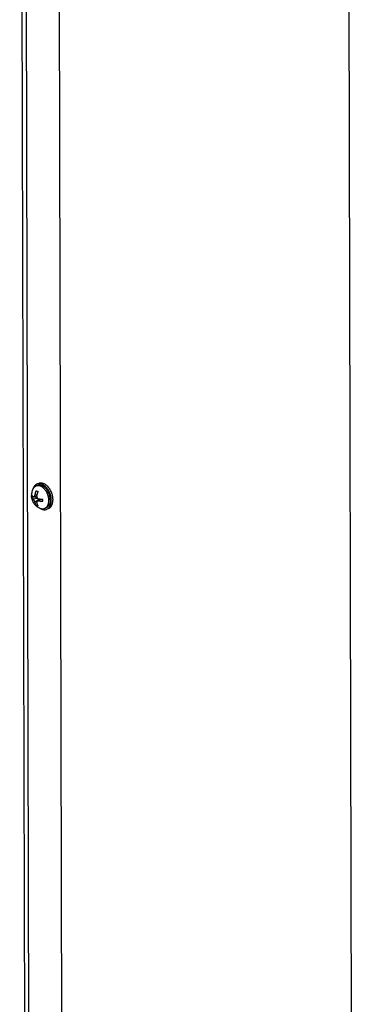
# Model space of a CAD drawing. Header units: inches. Extents: x -4 to 262, y 56 to 231.
# Tile 4 of 162: x 50.45 to 54.39, y 88.33 to 99.97. Entities that reach past the tile are written whole.
import ezdxf

# ---------------------------------------------------------------- set-up
doc = ezdxf.new("R2010")
doc.units = ezdxf.units.IN
doc.header["$LTSCALE"] = 1.2
doc.header["$MEASUREMENT"] = 0
doc.layers.get('0').update_dxf_attribs({"linetype": 'CONTINUOUS'})
doc.layers.add('02___PRT_ALL_AXES', color=7, linetype='CONTINUOUS')
doc.layers.add('7_ALL_FEATURES', color=7, linetype='CONTINUOUS')

msp = doc.modelspace()

# ---------------------------------------------------------------- linework, layer by layer
at = {"color": 7, "linetype": 'Continuous'}
for p, q in [((54.31421389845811, 112.0274383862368), (54.39446742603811, 78.00677087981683)), ((50.50261729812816, 111.4568300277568), (50.58299945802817, 77.38163336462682)), ((50.67830915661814, 94.48491838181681), (50.65821739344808, 94.47746288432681)), ((50.78925141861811, 94.1859409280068), (50.76915965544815, 94.17848543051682))]:
    msp.add_line(p, q, dxfattribs=at)
for points, start_tangent, end_tangent in [([(50.65821573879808, 94.4774610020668), (50.65258482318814, 94.47508116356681), (50.63976754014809, 94.46718008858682), (50.62845507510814, 94.45644518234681), (50.61887771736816, 94.4430949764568), (50.61123043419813, 94.42740124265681), (50.60566890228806, 94.40968346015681), (50.60554444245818, 94.40916184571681)], (-0.8438064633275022, -0.3130345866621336), (-0.2072694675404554, -0.8758078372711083)), ([(50.71333920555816, 94.47605564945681), (50.69733556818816, 94.48047981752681), (50.68166482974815, 94.48179941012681), (50.66664600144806, 94.47998756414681), (50.65821573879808, 94.4774610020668)], (-0.8439252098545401, 0.3127143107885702), (-0.8438064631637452, -0.313034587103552)), ([(50.73343096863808, 94.48351114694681), (50.71742733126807, 94.48793531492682), (50.70175659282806, 94.48925490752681), (50.68673776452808, 94.48744306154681), (50.6783075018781, 94.48491649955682)], (-0.8439252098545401, 0.3127143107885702), (-0.8438064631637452, -0.313034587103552)), ([(50.77665395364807, 94.42698165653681), (50.7742044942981, 94.43001530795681), (50.76009554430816, 94.4453600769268), (50.74504188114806, 94.45831520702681), (50.72934995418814, 94.46861696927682), (50.71333920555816, 94.47605564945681)], (-0.5586198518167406, 0.705651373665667), (-0.8439252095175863, 0.3127143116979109)), ([(50.79674571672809, 94.43443715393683), (50.79429625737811, 94.43747080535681), (50.78018730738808, 94.45281557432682), (50.76513364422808, 94.46577070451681), (50.74944171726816, 94.47607246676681), (50.73343096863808, 94.48351114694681)], (-0.558619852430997, 0.705651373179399), (-0.8439252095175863, 0.3127143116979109)), ([(50.79846446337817, 94.39344864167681), (50.78708151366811, 94.41259327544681), (50.77665395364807, 94.42698165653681)], (-0.4220948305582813, 0.7948810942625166), (-0.558619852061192, 0.7056513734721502)), ([(50.84609060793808, 94.30143155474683), (50.84506304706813, 94.31524988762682), (50.84160308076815, 94.3371591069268), (50.83594815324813, 94.35903311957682), (50.82821338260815, 94.38042663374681), (50.81855622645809, 94.40090413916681), (50.80717327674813, 94.42004877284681), (50.79674571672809, 94.43443715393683)], (-0.03678454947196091, 0.8992479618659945), (-0.5586198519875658, 0.7056513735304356)), ([(50.76916131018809, 94.17848731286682), (50.77479222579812, 94.18086715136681), (50.78760950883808, 94.18876822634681), (50.79892197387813, 94.19950313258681), (50.80849933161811, 94.2128533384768), (50.81614661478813, 94.22854707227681), (50.82170814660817, 94.24626485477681), (50.82507071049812, 94.26564600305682), (50.82616585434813, 94.28629597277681), (50.82599884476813, 94.29397605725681)], (0.8438064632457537, 0.313034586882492), (-0.03678454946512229, 0.8992479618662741)), ([(50.78925307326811, 94.18594281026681), (50.79488398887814, 94.18832264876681), (50.8077012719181, 94.19622372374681), (50.81901373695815, 94.20695863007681), (50.82859109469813, 94.2203088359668), (50.83623837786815, 94.23600256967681), (50.84179990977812, 94.25372035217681), (50.84516247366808, 94.2731015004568), (50.84625761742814, 94.29375147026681), (50.84609060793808, 94.30143155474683)], (0.8438064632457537, 0.313034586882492), (-0.03678454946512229, 0.8992479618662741)), ([(50.80812161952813, 94.37297113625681), (50.79846446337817, 94.39344864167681)], (-0.345234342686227, 0.8311517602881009), (-0.4220948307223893, 0.7948810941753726)), ([(50.82599884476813, 94.29397605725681), (50.82497128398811, 94.30779439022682), (50.82151131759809, 94.3297036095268), (50.81585639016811, 94.35157762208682), (50.80812161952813, 94.37297113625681)], (-0.03678454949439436, 0.8992479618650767), (-0.3452343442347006, 0.8311517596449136)), ([(50.68560511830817, 94.19522930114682), (50.69601363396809, 94.18848229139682)], (0.7324884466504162, -0.5229346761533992), (0.7772407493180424, -0.4537585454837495)), ([(50.69601363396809, 94.18848229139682), (50.69802709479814, 94.18733134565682), (50.71403784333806, 94.17989266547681)], (0.7772407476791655, -0.4537585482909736), (0.8439252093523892, -0.3127143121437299)), ([(50.71403784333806, 94.17989266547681), (50.73004148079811, 94.17546849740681), (50.74571221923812, 94.17414890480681), (50.7607310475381, 94.17596075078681), (50.76916131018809, 94.17848731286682)], (0.8439252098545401, -0.3127143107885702), (0.8438064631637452, 0.313034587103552))]:
    msp.add_spline(points, degree=3, dxfattribs=dict(at, start_tangent=start_tangent, end_tangent=end_tangent))
at = {"layer": '02___PRT_ALL_AXES', "color": 7, "linetype": 'Continuous'}
for p, q in [((50.66438085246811, 94.4608530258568), (50.64770174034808, 94.45466386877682)), ((50.81366837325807, 94.29092688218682), (50.81366557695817, 94.28945163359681)), ((50.76299619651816, 94.19509528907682), (50.74631708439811, 94.18890613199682))]:
    msp.add_line(p, q, dxfattribs=at)
for points, start_tangent, end_tangent in [([(50.78117458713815, 94.39972458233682), (50.76811237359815, 94.41790576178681), (50.75356561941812, 94.43363384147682), (50.73793112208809, 94.44647980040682), (50.72163534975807, 94.45609323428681), (50.70512280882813, 94.4622119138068), (50.68884391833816, 94.46466893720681), (50.67324272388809, 94.4633972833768), (50.66437839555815, 94.46084995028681)], (-0.4817489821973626, 0.7602091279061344), (-0.8438296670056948, -0.3129720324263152)), ([(50.81366557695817, 94.28945163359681), (50.81235588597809, 94.26976690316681), (50.80835201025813, 94.25019466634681), (50.80176596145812, 94.23274405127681), (50.79277738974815, 94.21789106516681), (50.78163148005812, 94.2060408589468), (50.76863226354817, 94.19751667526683), (50.76299865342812, 94.19509836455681)], (-0.005548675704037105, -0.899982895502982), (-0.8438296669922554, -0.3129720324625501)), ([(50.79239595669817, 94.3795862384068), (50.78117458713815, 94.39972458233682)], (-0.3939828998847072, 0.809183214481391), (-0.4817489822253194, 0.7602091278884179)), ([(50.80648501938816, 94.34216050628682), (50.80147039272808, 94.35804005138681), (50.79239595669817, 94.3795862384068)], (-0.2375088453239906, 0.8680953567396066), (-0.393982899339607, 0.8091832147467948)), ([(50.81366837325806, 94.29092688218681), (50.81225367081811, 94.3130974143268), (50.80815036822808, 94.33567374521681), (50.80648501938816, 94.34216050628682)], (-0.002123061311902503, 0.8999974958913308), (-0.2375088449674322, 0.8680953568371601))]:
    msp.add_spline(points, degree=3, dxfattribs=dict(at, start_tangent=start_tangent, end_tangent=end_tangent))
at = {"layer": '7_ALL_FEATURES', "color": 7, "linetype": 'Continuous'}
for p, q in [((50.45270500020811, 111.4424466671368), (50.53297072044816, 77.4166105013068)), ((50.89113816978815, 111.2799863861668), (50.97140389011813, 77.25415022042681)), ((50.59418338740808, 94.31865035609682), (50.61394007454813, 94.32598151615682)), ((50.60499250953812, 94.3317040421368), (50.61052148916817, 94.3274654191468)), ((50.61058359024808, 94.30113982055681), (50.66384581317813, 94.30951419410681)), ((50.65300234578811, 94.33275924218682), (50.61753551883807, 94.32588568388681)), ((50.62806244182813, 94.32792582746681), (50.65774000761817, 94.31692888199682)), ((50.6545116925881, 94.34599835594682), (50.63362133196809, 94.34938589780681)), ((50.63382736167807, 94.26204683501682), (50.6785625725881, 94.30256112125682)), ((50.6584052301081, 94.39309314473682), (50.66893539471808, 94.38958589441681)), ((50.69961161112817, 94.2992051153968), (50.66018160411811, 94.27428393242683)), ((50.7023653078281, 94.29885138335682), (50.67692317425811, 94.27655785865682)), ((50.67862241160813, 94.30261531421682), (50.67866169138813, 94.28596401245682)), ((50.70835795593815, 94.2981725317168), (50.72387285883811, 94.29242352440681)), ((50.64934308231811, 94.22587895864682), (50.6624316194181, 94.23073575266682)), ((50.66933905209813, 94.21846950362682), (50.65880888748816, 94.22197675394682)), ((50.69714619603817, 94.1902211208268), (50.69754615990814, 94.19007351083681))]:
    msp.add_line(p, q, dxfattribs=at)
for points, start_tangent, end_tangent in [([(50.60517060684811, 94.40933617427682), (50.60126951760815, 94.39983395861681), (50.59415157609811, 94.37491656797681), (50.59107100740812, 94.3489741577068), (50.59201996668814, 94.32422641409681), (50.59635870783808, 94.30122803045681), (50.60353968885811, 94.28006641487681), (50.61323667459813, 94.26062457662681), (50.62543568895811, 94.2426494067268), (50.64033363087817, 94.2260564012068), (50.65755999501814, 94.21150926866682), (50.6760231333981, 94.19981155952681), (50.6855581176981, 94.19503133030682)], (-0.3678874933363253, -0.821376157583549), (0.8173250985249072, -0.3768019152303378)), ([(50.61149777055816, 94.4219646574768), (50.60517060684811, 94.40933617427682)], (-0.4377162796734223, -0.7863869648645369), (-0.3678874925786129, -0.8213761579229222)), ([(50.64770209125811, 94.45466292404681), (50.63799152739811, 94.45005012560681), (50.62609342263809, 94.44105642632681), (50.61594150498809, 94.42912586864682), (50.61149758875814, 94.42196475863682)], (-0.8436773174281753, -0.3133824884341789), (-0.4376879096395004, -0.7864027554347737)), ([(50.69669890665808, 94.45341299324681), (50.68106243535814, 94.45758790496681), (50.66581863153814, 94.45841889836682), (50.65134284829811, 94.4558855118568), (50.64770209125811, 94.45466292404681)], (-0.843925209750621, 0.3127143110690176), (-0.8436773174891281, -0.3133824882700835)), ([(50.79698926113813, 94.28473772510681), (50.79570976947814, 94.30578499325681), (50.79199994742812, 94.32722623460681), (50.78595114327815, 94.34853349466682), (50.77771229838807, 94.36918211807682), (50.7674862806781, 94.38866366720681), (50.75552488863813, 94.40649844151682), (50.74212265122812, 94.42224728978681), (50.72760957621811, 94.4355224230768), (50.71234302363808, 94.44599696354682), (50.69669890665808, 94.45341299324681)], (-0.002123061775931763, 0.8999974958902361), (-0.8439252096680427, 0.312714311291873)), ([(50.59418338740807, 94.31865035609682), (50.59369005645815, 94.32723087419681), (50.59366926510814, 94.33604464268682), (50.59412128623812, 94.34497595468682)], (-0.0771478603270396, 0.8966873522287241), (0.0685869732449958, 0.8973827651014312)), ([(50.59412128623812, 94.34497595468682), (50.59520479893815, 94.3429523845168), (50.59648255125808, 94.34093360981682), (50.59794777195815, 94.33893280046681), (50.5995951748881, 94.33695633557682), (50.60142202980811, 94.33500607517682), (50.60343641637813, 94.33307393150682), (50.60499250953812, 94.3317040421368)], (0.3942873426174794, -0.8090349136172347), (0.6855443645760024, -0.5831199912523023)), ([(50.61058359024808, 94.30113982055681), (50.6081009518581, 94.30293861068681), (50.60571026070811, 94.30482832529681), (50.60349358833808, 94.30675282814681), (50.60147766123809, 94.30868701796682), (50.59965146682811, 94.31063730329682), (50.59800589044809, 94.31261229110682), (50.59654251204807, 94.31461114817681), (50.59526604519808, 94.31662825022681), (50.59418338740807, 94.31865035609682)], (-0.7389429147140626, 0.5137736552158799), (-0.3942873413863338, 0.8090349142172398)), ([(50.61052148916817, 94.3274654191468), (50.61265198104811, 94.32632112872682), (50.6146020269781, 94.3258069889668), (50.61639892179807, 94.32573849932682), (50.6175355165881, 94.32588578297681)], (0.7389429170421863, -0.51377365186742), (0.8836504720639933, 0.1707683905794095)), ([(50.63382736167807, 94.26204683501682), (50.63238612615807, 94.26690068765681), (50.63072672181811, 94.27140732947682), (50.62894268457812, 94.27557305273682), (50.62717513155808, 94.27924294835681), (50.62549018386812, 94.28242138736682), (50.62380108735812, 94.28534915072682), (50.62201128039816, 94.28820486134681), (50.62015154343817, 94.29092739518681), (50.61827736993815, 94.29343244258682), (50.61645577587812, 94.29564183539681), (50.61465195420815, 94.29760672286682), (50.6127332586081, 94.29943896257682), (50.61058359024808, 94.30113982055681)], (-0.2228801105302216, 0.8719658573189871), (-0.7389429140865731, 0.5137736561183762)), ([(50.6175355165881, 94.32588578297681), (50.61820830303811, 94.32604104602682), (50.62007615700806, 94.3267380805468), (50.62192603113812, 94.32782151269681), (50.62370445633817, 94.32925402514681), (50.62538693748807, 94.3309977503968), (50.62706258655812, 94.33316577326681), (50.6288072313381, 94.33597995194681), (50.6305925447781, 94.3396440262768), (50.6322613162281, 94.34417350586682), (50.63362133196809, 94.34938589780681)], (0.883650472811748, 0.1707683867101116), (0.1856836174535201, 0.8806370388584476)), ([(50.63362133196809, 94.34938589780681), (50.63485840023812, 94.35492377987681), (50.6363444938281, 94.36088052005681), (50.63800626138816, 94.3668827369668), (50.63983425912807, 94.37288222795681), (50.64185811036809, 94.37895636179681), (50.64406851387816, 94.38505269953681), (50.64643540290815, 94.39108022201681), (50.64893942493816, 94.3969953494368)], (0.1856836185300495, 0.8806370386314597), (0.3616913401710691, 0.8241233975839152)), ([(50.64893942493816, 94.3969953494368), (50.65350332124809, 94.39500948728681), (50.65840523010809, 94.39309314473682)], (0.8178949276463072, -0.3755634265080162), (0.8439252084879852, -0.3127143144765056)), ([(50.65361730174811, 94.34197644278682), (50.65290370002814, 94.33632299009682), (50.65292659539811, 94.33275493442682)], (-0.1856836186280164, -0.8806370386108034), (0.05109914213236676, -0.8985482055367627)), ([(50.65292659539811, 94.33275493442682), (50.65304404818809, 94.33125266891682), (50.65379762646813, 94.32670457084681), (50.65494914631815, 94.32280608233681), (50.65632971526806, 94.31951469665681), (50.65794204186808, 94.3165584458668), (50.65986831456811, 94.31375337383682), (50.66208609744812, 94.3111637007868), (50.66453213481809, 94.30887085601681), (50.66710918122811, 94.3069417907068), (50.66985895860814, 94.3053279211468), (50.67301317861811, 94.30395415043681), (50.67686107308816, 94.30288345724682)], (0.05109914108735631, -0.898548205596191), (0.8829572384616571, -0.1743172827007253)), ([(50.66893539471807, 94.38958589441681), (50.66674894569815, 94.3844454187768), (50.66466774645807, 94.37922454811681), (50.66270464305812, 94.37395261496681), (50.66086850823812, 94.36865481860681), (50.65916216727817, 94.36334346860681), (50.65757306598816, 94.35797922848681), (50.65609253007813, 94.35252074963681), (50.65475031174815, 94.34707138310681), (50.65361730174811, 94.34197644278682)], (-0.3616913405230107, -0.824123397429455), (-0.1856836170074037, -0.8806370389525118)), ([(50.67686107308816, 94.30288345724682), (50.68171380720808, 94.30196414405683), (50.68681168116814, 94.30107899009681), (50.69200324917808, 94.3002583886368), (50.69722079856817, 94.29951223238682), (50.69961042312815, 94.2991959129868)], (0.8829572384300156, -0.1743172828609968), (0.8925932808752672, -0.1152268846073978)), ([(50.69961042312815, 94.2991959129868), (50.70248162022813, 94.29883644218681), (50.70780893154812, 94.29822764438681), (50.7132004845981, 94.29768642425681), (50.71864110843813, 94.2972145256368), (50.72409508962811, 94.29681449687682)], (0.8925932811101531, -0.1152268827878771), (0.8980022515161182, -0.05993293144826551)), ([(50.72409508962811, 94.29681449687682), (50.72364306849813, 94.2878831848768), (50.72366385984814, 94.2790694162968), (50.72415719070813, 94.27048889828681)], (-0.0685869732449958, -0.8973827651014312), (0.0771478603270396, -0.8966873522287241)), ([(50.64934308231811, 94.22587895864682), (50.64713622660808, 94.22938920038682), (50.64503405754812, 94.2330577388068), (50.64304953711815, 94.23686481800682), (50.6411916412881, 94.24079186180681), (50.63946324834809, 94.24482867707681), (50.63785164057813, 94.24900522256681), (50.63634796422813, 94.2533563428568), (50.63498240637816, 94.25780092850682), (50.63382736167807, 94.26204683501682)], (-0.4947947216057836, 0.7517833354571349), (-0.2228801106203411, 0.871965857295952)), ([(50.65880888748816, 94.2219767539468), (50.65390697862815, 94.22389309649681), (50.64934308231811, 94.22587895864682)], (-0.8439252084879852, 0.3127143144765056), (-0.8178949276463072, 0.3755634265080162)), ([(50.66018190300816, 94.2742841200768), (50.65995282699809, 94.2741365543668), (50.65803901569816, 94.2726539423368), (50.65643474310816, 94.27093946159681), (50.65506601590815, 94.26888564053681), (50.6539366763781, 94.26630008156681), (50.65319796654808, 94.2630244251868), (50.65309562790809, 94.25907588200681), (50.65382333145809, 94.25463737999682)], (-0.7607555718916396, -0.4808855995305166), (0.2228801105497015, -0.871965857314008)), ([(50.65382333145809, 94.25463737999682), (50.65508434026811, 94.25002646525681), (50.65659591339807, 94.24518207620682), (50.65828306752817, 94.24042255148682), (50.66013614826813, 94.23578900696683), (50.66218509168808, 94.23122617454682), (50.66442036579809, 94.22677950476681), (50.66681152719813, 94.2225175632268), (50.66933905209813, 94.21846950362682)], (0.222880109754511, -0.8719658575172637), (0.494794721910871, -0.7517833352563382)), ([(50.67692317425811, 94.27655785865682), (50.67310696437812, 94.27707671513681), (50.66989899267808, 94.27712406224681), (50.6671591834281, 94.27684262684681), (50.66459837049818, 94.27626120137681), (50.66215944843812, 94.27535228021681), (50.66018190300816, 94.2742841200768)], (-0.8829572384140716, 0.1743172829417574), (-0.7607555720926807, -0.4808855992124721)), ([(50.72415719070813, 94.27048889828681), (50.71869926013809, 94.27088924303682), (50.71325412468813, 94.27136161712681), (50.70785730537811, 94.2719035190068), (50.70252600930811, 94.27251299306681), (50.69726525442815, 94.2731890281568), (50.69205322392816, 94.2739346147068), (50.68687158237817, 94.27475375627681), (50.68178180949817, 94.27563747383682), (50.67692317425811, 94.27655785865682)], (-0.8980022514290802, 0.0599329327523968), (-0.8829572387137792, 0.1743172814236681)), ([(50.6855581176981, 94.19503133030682), (50.69714619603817, 94.1902211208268)], (0.8173250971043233, -0.3768019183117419), (0.8439252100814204, -0.312714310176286)), ([(50.69754616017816, 94.1900735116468), (50.71295638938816, 94.1859820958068), (50.72820019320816, 94.18515110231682), (50.74267597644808, 94.18768448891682), (50.74631673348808, 94.1889070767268)], (0.8447436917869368, -0.3104965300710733), (0.8436773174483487, 0.3133824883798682)), ([(50.74631673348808, 94.1889070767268), (50.75602729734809, 94.19351987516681), (50.76792540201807, 94.20251357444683), (50.7780773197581, 94.2144441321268), (50.78623307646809, 94.2290177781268), (50.79219185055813, 94.24587566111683), (50.79580691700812, 94.2646026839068), (50.79698926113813, 94.28473772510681)], (0.8436773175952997, 0.3133824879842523), (-0.002123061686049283, 0.8999974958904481))]:
    msp.add_spline(points, degree=3, dxfattribs=dict(at, start_tangent=start_tangent, end_tangent=end_tangent))

doc.saveas('drawing.dxf')
